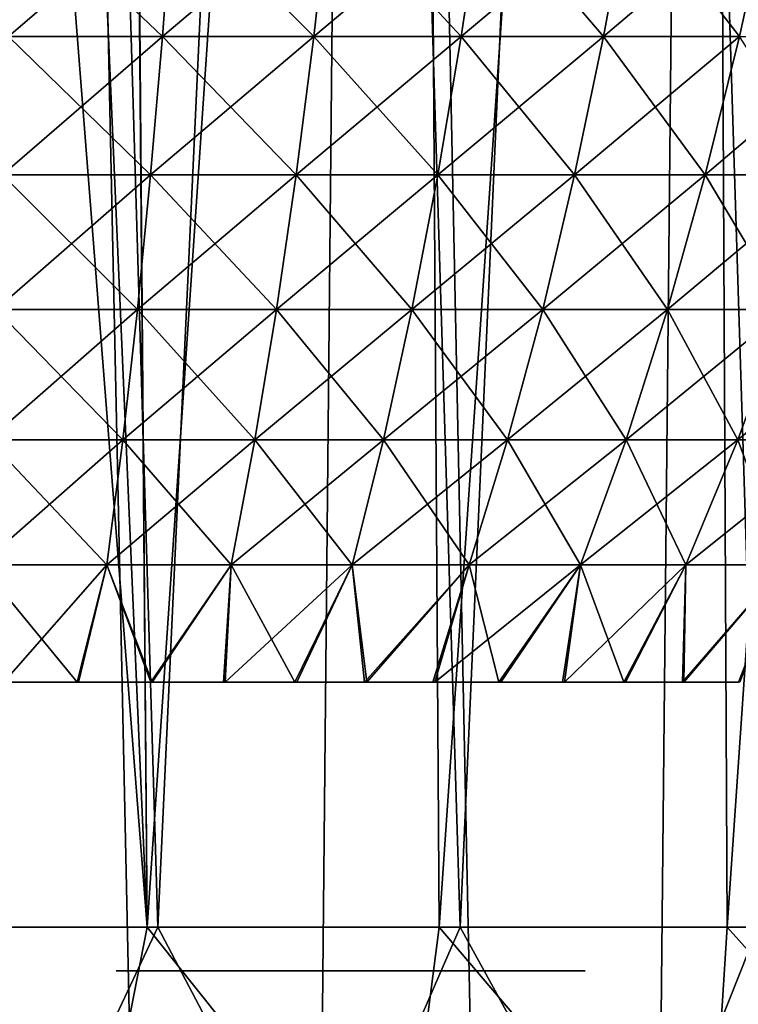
# Model space of a CAD drawing. Header units: millimetres. Extents: x -24 to 50, y -66 to 68.
# Tile 81 of 99: x 0.95 to 5.06, y 40.56 to 46.19. Entities that reach past the tile are written whole.
import ezdxf

# ---------------------------------------------------------------- set-up
doc = ezdxf.new("R2010")
doc.units = ezdxf.units.MM
doc.header["$LTSCALE"] = 65.185185
for name, color, linetype in [('1', 7, 'CONTINUOUS'), ('14', 7, 'CONTINUOUS'), ('15', 7, 'CONTINUOUS'), ('2', 7, 'CONTINUOUS'), ('36', 7, 'CONTINUOUS'), ('37', 7, 'CONTINUOUS'), ('41', 7, 'CONTINUOUS'), ('43', 7, 'CONTINUOUS')]:
    doc.layers.add(name, color=color, linetype=linetype)

msp = doc.modelspace()

# ---------------------------------------------------------------- linework, layer by layer
at = {"layer": '1', "color": 253, "linetype": 'Continuous', "true_color": 0xaab4c3}
for points in [[(-0.9865, 68.2, -24.4801), (0.9865, 68.2, -24.4801), (0.3985, 5, -24.4968), (-0.9865, 68.2, -24.4801)], [(0.3985, 5, -24.4968), (0.9865, 68.2, -24.4801), (2.3391, 5, -24.3881), (0.3985, 5, -24.4968)], [(0.9865, 68.2, -24.4801), (2.9531, 68.2, -24.3214), (2.3391, 5, -24.3881), (0.9865, 68.2, -24.4801)], [(2.3391, 5, -24.3881), (2.9531, 68.2, -24.3214), (4.265, 5, -24.1259), (2.3391, 5, -24.3881)], [(2.9531, 68.2, -24.3214), (4.9007, 68.2, -24.0049), (4.265, 5, -24.1259), (2.9531, 68.2, -24.3214)], [(4.265, 5, -24.1259), (4.9007, 68.2, -24.0049), (6.164, 5, -23.7119), (4.265, 5, -24.1259)], [(4.9007, 68.2, -24.0049), (6.8163, 68.2, -23.5327), (6.164, 5, -23.7119), (4.9007, 68.2, -24.0049)]]:
    msp.add_3dface(points, dxfattribs=at)
at = {"layer": '14', "color": 253, "linetype": 'Continuous', "true_color": 0xaab4c3}
for points in [[(1.33, 39.2, -20.4568), (0, 41, -20.5), (-0.4698, 39.2, -20.4946), (1.33, 39.2, -20.4568)], [(1.6814, 41, -20.4309), (0, 41, -20.5), (1.33, 39.2, -20.4568), (1.6814, 41, -20.4309)], [(1.7421, 41, 20.4258), (0.8956, 39.2, 20.4804), (0, 41, 20.5), (1.7421, 41, 20.4258)], [(2.6889, 39.2, 20.3229), (0.8956, 39.2, 20.4804), (1.7421, 41, 20.4258), (2.6889, 39.2, 20.3229)], [(3.1196, 39.2, -20.2613), (1.6814, 41, -20.4309), (1.33, 39.2, -20.4568), (3.1196, 39.2, -20.2613)], [(3.3515, 41, -20.2242), (1.6814, 41, -20.4309), (3.1196, 39.2, -20.2613), (3.3515, 41, -20.2242)], [(3.4717, 41, 20.2039), (2.6889, 39.2, 20.3229), (1.7421, 41, 20.4258), (3.4717, 41, 20.2039)], [(4.4615, 39.2, 20.0086), (2.6889, 39.2, 20.3229), (3.4717, 41, 20.2039), (4.4615, 39.2, 20.0086)], [(4.8851, 39.2, -19.9094), (3.3515, 41, -20.2242), (3.1196, 39.2, -20.2613), (4.8851, 39.2, -19.9094)], [(4.9991, 41, -19.8811), (3.3515, 41, -20.2242), (4.8851, 39.2, -19.9094), (4.9991, 41, -19.8811)], [(5.1761, 41, 19.8358), (4.4615, 39.2, 20.0086), (3.4717, 41, 20.2039), (5.1761, 41, 19.8358)], [(6.1996, 39.2, 19.5401), (4.4615, 39.2, 20.0086), (5.1761, 41, 19.8358), (6.1996, 39.2, 19.5401)], [(6.6129, 39.2, -19.4041), (4.9991, 41, -19.8811), (4.8851, 39.2, -19.9094), (6.6129, 39.2, -19.4041)], [(6.6129, 41, -19.4041), (4.9991, 41, -19.8811), (6.6129, 39.2, -19.4041), (6.6129, 41, -19.4041)]]:
    msp.add_3dface(points, dxfattribs=at)
at = {"layer": '15', "color": 253, "linetype": 'Continuous', "true_color": 0xaab4c3}
for points in [[(1.7421, 41, 20.4258), (0, 41, 20.5), (1.0729, 63.4, 20.4719), (1.7421, 41, 20.4258)], [(0, 41, 20.5), (0.5366, 63.4, 20.493), (1.0729, 63.4, 20.4719), (0, 41, 20.5)], [(1.7421, 41, 20.4258), (1.0729, 63.4, 20.4719), (2.7823, 63.4, 20.3103), (1.7421, 41, 20.4258)], [(1.5, 62.4, -20.445), (1.6814, 41, -20.4309), (1.5, 63.4, -20.445), (1.5, 62.4, -20.445)], [(1.5, 63.4, -20.445), (1.6814, 41, -20.4309), (3.2057, 63.4, -20.2478), (1.5, 63.4, -20.445)], [(1.6814, 41, -20.4309), (3.3515, 41, -20.2242), (3.2057, 63.4, -20.2478), (1.6814, 41, -20.4309)], [(3.4717, 41, 20.2039), (1.7421, 41, 20.4258), (2.7823, 63.4, 20.3103), (3.4717, 41, 20.2039)], [(4.4722, 63.4, 20.0062), (3.4717, 41, 20.2039), (2.7823, 63.4, 20.3103), (4.4722, 63.4, 20.0062)], [(3.2057, 63.4, -20.2478), (3.3515, 41, -20.2242), (4.8888, 63.4, -19.9085), (3.2057, 63.4, -20.2478)], [(3.3515, 41, -20.2242), (4.9991, 41, -19.8811), (4.8888, 63.4, -19.9085), (3.3515, 41, -20.2242)], [(5.1761, 41, 19.8358), (3.4717, 41, 20.2039), (4.4722, 63.4, 20.0062), (5.1761, 41, 19.8358)], [(6.1307, 63.4, 19.5618), (5.1761, 41, 19.8358), (4.4722, 63.4, 20.0062), (6.1307, 63.4, 19.5618)], [(4.8888, 63.4, -19.9085), (4.9991, 41, -19.8811), (6.5377, 63.4, -19.4296), (4.8888, 63.4, -19.9085)], [(4.9991, 41, -19.8811), (6.6129, 41, -19.4041), (6.5377, 63.4, -19.4296), (4.9991, 41, -19.8811)], [(0, 62.4, -20.5), (0, 41, -20.5), (1.6814, 41, -20.4309), (0, 62.4, -20.5)], [(0, 62.4, -20.5), (1.6814, 41, -20.4309), (0.7505, 62.4, -20.4863), (0, 62.4, -20.5)], [(0.7505, 62.4, -20.4863), (1.6814, 41, -20.4309), (1.5, 62.4, -20.445), (0.7505, 62.4, -20.4863)]]:
    msp.add_3dface(points, dxfattribs=at)
at = {"layer": '2', "color": 253, "linetype": 'Continuous', "true_color": 0xaab4c3}
for points in [[(-0.9865, 68.2, 24.4801), (0.3985, 5, 24.4968), (0.9865, 68.2, 24.4801), (-0.9865, 68.2, 24.4801)], [(0.3985, 5, 24.4968), (2.3391, 5, 24.3881), (0.9865, 68.2, 24.4801), (0.3985, 5, 24.4968)], [(0.9865, 68.2, 24.4801), (2.3391, 5, 24.3881), (2.9531, 68.2, 24.3214), (0.9865, 68.2, 24.4801)], [(2.3391, 5, 24.3881), (4.265, 5, 24.1259), (2.9531, 68.2, 24.3214), (2.3391, 5, 24.3881)], [(2.9531, 68.2, 24.3214), (4.265, 5, 24.1259), (4.9007, 68.2, 24.0049), (2.9531, 68.2, 24.3214)], [(4.265, 5, 24.1259), (6.164, 5, 23.7119), (4.9007, 68.2, 24.0049), (4.265, 5, 24.1259)], [(4.9007, 68.2, 24.0049), (6.164, 5, 23.7119), (6.8163, 68.2, 23.5327), (4.9007, 68.2, 24.0049)]]:
    msp.add_3dface(points, dxfattribs=at)
at = {"layer": '36', "linetype": 'Continuous'}
for points in [[(3.6006, 40.75, -16.9717), (1.673, 40.75, -16.9717), (3.6006, 40.75, -15.0441), (3.6006, 40.75, -16.9717)], [(3.6006, 40.75, -15.0441), (1.673, 40.75, -16.9717), (1.673, 40.75, -15.0441), (3.6006, 40.75, -15.0441)]]:
    msp.add_3dface(points, dxfattribs=at)
at = {"layer": '37', "linetype": 'Continuous'}
for points in [[(1.673, 40.75, -11.4821), (3.6006, 40.75, -11.4821), (1.673, 40.75, -13.4098), (1.673, 40.75, -11.4821)], [(1.673, 40.75, -13.4098), (3.6006, 40.75, -11.4821), (3.6006, 40.75, -13.4098), (1.673, 40.75, -13.4098)]]:
    msp.add_3dface(points, dxfattribs=at)
at = {"layer": '41', "linetype": 'Continuous'}
for points in [[(4.1873, 40.75, 9.2611), (1.5053, 40.75, 9.2611), (4.1873, 40.75, 12.9488), (4.1873, 40.75, 9.2611)], [(4.1873, 40.75, 12.9488), (1.5053, 40.75, 9.2611), (1.5053, 40.75, 12.9488), (4.1873, 40.75, 12.9488)]]:
    msp.add_3dface(points, dxfattribs=at)
at = {"layer": '43', "linetype": 'Continuous'}
for points in [[(0.8885, 46.0926, 9.5882), (1.7694, 46.0926, 9.4654), (0.9195, 46.9017, 9.9231), (0.8885, 46.0926, 9.5882)], [(1.7694, 46.0926, -9.4654), (0.8885, 46.0926, -9.5882), (1.8312, 46.9017, -9.7959), (1.7694, 46.0926, -9.4654)], [(1.8312, 46.9017, -9.7959), (0.8885, 46.0926, -9.5882), (0.9195, 46.9017, -9.9231), (1.8312, 46.9017, -9.7959)], [(0.9195, 46.9017, 9.9231), (1.7694, 46.0926, 9.4654), (1.8312, 46.9017, 9.7959), (0.9195, 46.9017, 9.9231)], [(1.7694, 46.0926, 9.4654), (2.6352, 46.0926, 9.2617), (1.8312, 46.9017, 9.7959), (1.7694, 46.0926, 9.4654)], [(2.6352, 46.0926, -9.2617), (1.7694, 46.0926, -9.4654), (2.7272, 46.9017, -9.5851), (2.6352, 46.0926, -9.2617)], [(2.7272, 46.9017, -9.5851), (1.7694, 46.0926, -9.4654), (1.8312, 46.9017, -9.7959), (2.7272, 46.9017, -9.5851)], [(1.8312, 46.9017, 9.7959), (2.6352, 46.0926, 9.2617), (2.7272, 46.9017, 9.5851), (1.8312, 46.9017, 9.7959)], [(2.6352, 46.0926, 9.2617), (3.4785, 46.0926, 8.9791), (2.7272, 46.9017, 9.5851), (2.6352, 46.0926, 9.2617)], [(3.4785, 46.0926, -8.9791), (2.6352, 46.0926, -9.2617), (3.6, 46.9017, -9.2926), (3.4785, 46.0926, -8.9791)], [(3.6, 46.9017, -9.2926), (2.6352, 46.0926, -9.2617), (2.7272, 46.9017, -9.5851), (3.6, 46.9017, -9.2926)], [(2.7272, 46.9017, 9.5851), (3.4785, 46.0926, 8.9791), (3.6, 46.9017, 9.2926), (2.7272, 46.9017, 9.5851)], [(3.4785, 46.0926, 8.9791), (4.2922, 46.0926, 8.6198), (3.6, 46.9017, 9.2926), (3.4785, 46.0926, 8.9791)], [(4.2922, 46.0926, -8.6198), (3.4785, 46.0926, -8.9791), (4.442, 46.9017, -8.9208), (4.2922, 46.0926, -8.6198)], [(4.442, 46.9017, -8.9208), (3.4785, 46.0926, -8.9791), (3.6, 46.9017, -9.2926), (4.442, 46.9017, -8.9208)], [(3.6, 46.9017, 9.2926), (4.2922, 46.0926, 8.6198), (4.442, 46.9017, 8.9208), (3.6, 46.9017, 9.2926)], [(4.2922, 46.0926, 8.6198), (5.0692, 46.0926, 8.187), (4.442, 46.9017, 8.9208), (4.2922, 46.0926, 8.6198)], [(5.0692, 46.0926, -8.187), (4.2922, 46.0926, -8.6198), (5.2462, 46.9017, -8.4729), (5.0692, 46.0926, -8.187)], [(5.2462, 46.9017, -8.4729), (4.2922, 46.0926, -8.6198), (4.442, 46.9017, -8.9208), (5.2462, 46.9017, -8.4729)], [(4.442, 46.9017, 8.9208), (5.0692, 46.0926, 8.187), (5.2462, 46.9017, 8.4729), (4.442, 46.9017, 8.9208)], [(0.8542, 45.301, 9.2185), (1.7012, 45.301, 9.1004), (0.8885, 46.0926, 9.5882), (0.8542, 45.301, 9.2185)], [(1.7012, 45.301, -9.1004), (0.8542, 45.301, -9.2185), (1.7694, 46.0926, -9.4654), (1.7012, 45.301, -9.1004)], [(1.7694, 46.0926, -9.4654), (0.8542, 45.301, -9.2185), (0.8885, 46.0926, -9.5882), (1.7694, 46.0926, -9.4654)], [(0.8885, 46.0926, 9.5882), (1.7012, 45.301, 9.1004), (1.7694, 46.0926, 9.4654), (0.8885, 46.0926, 9.5882)], [(1.7012, 45.301, 9.1004), (2.5336, 45.301, 8.9046), (1.7694, 46.0926, 9.4654), (1.7012, 45.301, 9.1004)], [(2.5336, 45.301, -8.9046), (1.7012, 45.301, -9.1004), (2.6352, 46.0926, -9.2617), (2.5336, 45.301, -8.9046)], [(2.6352, 46.0926, -9.2617), (1.7012, 45.301, -9.1004), (1.7694, 46.0926, -9.4654), (2.6352, 46.0926, -9.2617)], [(1.7694, 46.0926, 9.4654), (2.5336, 45.301, 8.9046), (2.6352, 46.0926, 9.2617), (1.7694, 46.0926, 9.4654)], [(2.5336, 45.301, 8.9046), (3.3444, 45.301, 8.6328), (2.6352, 46.0926, 9.2617), (2.5336, 45.301, 8.9046)], [(3.3444, 45.301, -8.6328), (2.5336, 45.301, -8.9046), (3.4785, 46.0926, -8.9791), (3.3444, 45.301, -8.6328)], [(3.4785, 46.0926, -8.9791), (2.5336, 45.301, -8.9046), (2.6352, 46.0926, -9.2617), (3.4785, 46.0926, -8.9791)], [(2.6352, 46.0926, 9.2617), (3.3444, 45.301, 8.6328), (3.4785, 46.0926, 8.9791), (2.6352, 46.0926, 9.2617)], [(3.3444, 45.301, 8.6328), (4.1266, 45.301, 8.2874), (3.4785, 46.0926, 8.9791), (3.3444, 45.301, 8.6328)], [(4.1266, 45.301, -8.2874), (3.3444, 45.301, -8.6328), (4.2922, 46.0926, -8.6198), (4.1266, 45.301, -8.2874)], [(4.2922, 46.0926, -8.6198), (3.3444, 45.301, -8.6328), (3.4785, 46.0926, -8.9791), (4.2922, 46.0926, -8.6198)], [(3.4785, 46.0926, 8.9791), (4.1266, 45.301, 8.2874), (4.2922, 46.0926, 8.6198), (3.4785, 46.0926, 8.9791)], [(4.1266, 45.301, 8.2874), (4.8737, 45.301, 7.8713), (4.2922, 46.0926, 8.6198), (4.1266, 45.301, 8.2874)], [(4.8737, 45.301, -7.8713), (4.1266, 45.301, -8.2874), (5.0692, 46.0926, -8.187), (4.8737, 45.301, -7.8713)], [(5.0692, 46.0926, -8.187), (4.1266, 45.301, -8.2874), (4.2922, 46.0926, -8.6198), (5.0692, 46.0926, -8.187)], [(4.2922, 46.0926, 8.6198), (4.8737, 45.301, 7.8713), (5.0692, 46.0926, 8.187), (4.2922, 46.0926, 8.6198)], [(4.8737, 45.301, 7.8713), (5.5792, 45.301, 7.388), (5.0692, 46.0926, 8.187), (4.8737, 45.301, 7.8713)], [(5.5792, 45.301, -7.388), (4.8737, 45.301, -7.8713), (5.803, 46.0926, -7.6844), (5.5792, 45.301, -7.388)], [(5.803, 46.0926, -7.6844), (4.8737, 45.301, -7.8713), (5.0692, 46.0926, -8.187), (5.803, 46.0926, -7.6844)], [(0.8164, 44.5311, 8.8108), (1.6259, 44.5311, 8.6979), (0.8542, 45.301, 9.2185), (0.8164, 44.5311, 8.8108)], [(1.6259, 44.5311, -8.6979), (0.8164, 44.5311, -8.8108), (1.7012, 45.301, -9.1004), (1.6259, 44.5311, -8.6979)], [(1.7012, 45.301, -9.1004), (0.8164, 44.5311, -8.8108), (0.8542, 45.301, -9.2185), (1.7012, 45.301, -9.1004)], [(0.8542, 45.301, 9.2185), (1.6259, 44.5311, 8.6979), (1.7012, 45.301, 9.1004), (0.8542, 45.301, 9.2185)], [(1.6259, 44.5311, 8.6979), (2.4215, 44.5311, 8.5108), (1.7012, 45.301, 9.1004), (1.6259, 44.5311, 8.6979)], [(2.4215, 44.5311, -8.5108), (1.6259, 44.5311, -8.6979), (2.5336, 45.301, -8.9046), (2.4215, 44.5311, -8.5108)], [(2.5336, 45.301, -8.9046), (1.6259, 44.5311, -8.6979), (1.7012, 45.301, -9.1004), (2.5336, 45.301, -8.9046)], [(1.7012, 45.301, 9.1004), (2.4215, 44.5311, 8.5108), (2.5336, 45.301, 8.9046), (1.7012, 45.301, 9.1004)], [(2.4215, 44.5311, 8.5108), (3.1965, 44.5311, 8.251), (2.5336, 45.301, 8.9046), (2.4215, 44.5311, 8.5108)], [(3.1965, 44.5311, -8.251), (2.4215, 44.5311, -8.5108), (3.3444, 45.301, -8.6328), (3.1965, 44.5311, -8.251)], [(3.3444, 45.301, -8.6328), (2.4215, 44.5311, -8.5108), (2.5336, 45.301, -8.9046), (3.3444, 45.301, -8.6328)], [(2.5336, 45.301, 8.9046), (3.1965, 44.5311, 8.251), (3.3444, 45.301, 8.6328), (2.5336, 45.301, 8.9046)], [(3.1965, 44.5311, 8.251), (3.9441, 44.5311, 7.9209), (3.3444, 45.301, 8.6328), (3.1965, 44.5311, 8.251)], [(3.9441, 44.5311, -7.9209), (3.1965, 44.5311, -8.251), (4.1266, 45.301, -8.2874), (3.9441, 44.5311, -7.9209)], [(4.1266, 45.301, -8.2874), (3.1965, 44.5311, -8.251), (3.3444, 45.301, -8.6328), (4.1266, 45.301, -8.2874)], [(3.3444, 45.301, 8.6328), (3.9441, 44.5311, 7.9209), (4.1266, 45.301, 8.2874), (3.3444, 45.301, 8.6328)], [(3.9441, 44.5311, 7.9209), (4.6582, 44.5311, 7.5232), (4.1266, 45.301, 8.2874), (3.9441, 44.5311, 7.9209)], [(4.6582, 44.5311, -7.5232), (3.9441, 44.5311, -7.9209), (4.8737, 45.301, -7.8713), (4.6582, 44.5311, -7.5232)], [(4.8737, 45.301, -7.8713), (3.9441, 44.5311, -7.9209), (4.1266, 45.301, -8.2874), (4.8737, 45.301, -7.8713)], [(4.1266, 45.301, 8.2874), (4.6582, 44.5311, 7.5232), (4.8737, 45.301, 7.8713), (4.1266, 45.301, 8.2874)], [(4.6582, 44.5311, 7.5232), (5.3325, 44.5311, 7.0613), (4.8737, 45.301, 7.8713), (4.6582, 44.5311, 7.5232)], [(5.3325, 44.5311, -7.0613), (4.6582, 44.5311, -7.5232), (5.5792, 45.301, -7.388), (5.3325, 44.5311, -7.0613)], [(5.5792, 45.301, -7.388), (4.6582, 44.5311, -7.5232), (4.8737, 45.301, -7.8713), (5.5792, 45.301, -7.388)], [(4.8737, 45.301, 7.8713), (5.3325, 44.5311, 7.0613), (5.5792, 45.301, 7.388), (4.8737, 45.301, 7.8713)], [(0.7749, 43.7867, 8.3622), (1.5431, 43.7867, 8.255), (0.8164, 44.5311, 8.8108), (0.7749, 43.7867, 8.3622)], [(1.5431, 43.7867, -8.255), (0.7749, 43.7867, -8.3622), (1.6259, 44.5311, -8.6979), (1.5431, 43.7867, -8.255)], [(1.6259, 44.5311, -8.6979), (0.7749, 43.7867, -8.3622), (0.8164, 44.5311, -8.8108), (1.6259, 44.5311, -8.6979)], [(0.8164, 44.5311, 8.8108), (1.5431, 43.7867, 8.255), (1.6259, 44.5311, 8.6979), (0.8164, 44.5311, 8.8108)], [(1.5431, 43.7867, 8.255), (2.2982, 43.7867, 8.0774), (1.6259, 44.5311, 8.6979), (1.5431, 43.7867, 8.255)], [(2.2982, 43.7867, -8.0774), (1.5431, 43.7867, -8.255), (2.4215, 44.5311, -8.5108), (2.2982, 43.7867, -8.0774)], [(2.4215, 44.5311, -8.5108), (1.5431, 43.7867, -8.255), (1.6259, 44.5311, -8.6979), (2.4215, 44.5311, -8.5108)], [(1.6259, 44.5311, 8.6979), (2.2982, 43.7867, 8.0774), (2.4215, 44.5311, 8.5108), (1.6259, 44.5311, 8.6979)], [(2.2982, 43.7867, 8.0774), (3.0337, 43.7867, 7.8309), (2.4215, 44.5311, 8.5108), (2.2982, 43.7867, 8.0774)], [(3.0337, 43.7867, -7.8309), (2.2982, 43.7867, -8.0774), (3.1965, 44.5311, -8.251), (3.0337, 43.7867, -7.8309)], [(3.1965, 44.5311, -8.251), (2.2982, 43.7867, -8.0774), (2.4215, 44.5311, -8.5108), (3.1965, 44.5311, -8.251)], [(2.4215, 44.5311, 8.5108), (3.0337, 43.7867, 7.8309), (3.1965, 44.5311, 8.251), (2.4215, 44.5311, 8.5108)], [(3.0337, 43.7867, 7.8309), (3.7433, 43.7867, 7.5176), (3.1965, 44.5311, 8.251), (3.0337, 43.7867, 7.8309)], [(3.7433, 43.7867, -7.5176), (3.0337, 43.7867, -7.8309), (3.9441, 44.5311, -7.9209), (3.7433, 43.7867, -7.5176)], [(3.9441, 44.5311, -7.9209), (3.0337, 43.7867, -7.8309), (3.1965, 44.5311, -8.251), (3.9441, 44.5311, -7.9209)], [(3.1965, 44.5311, 8.251), (3.7433, 43.7867, 7.5176), (3.9441, 44.5311, 7.9209), (3.1965, 44.5311, 8.251)], [(3.7433, 43.7867, 7.5176), (4.421, 43.7867, 7.1401), (3.9441, 44.5311, 7.9209), (3.7433, 43.7867, 7.5176)], [(4.421, 43.7867, -7.1401), (3.7433, 43.7867, -7.5176), (4.6582, 44.5311, -7.5232), (4.421, 43.7867, -7.1401)], [(4.6582, 44.5311, -7.5232), (3.7433, 43.7867, -7.5176), (3.9441, 44.5311, -7.9209), (4.6582, 44.5311, -7.5232)], [(3.9441, 44.5311, 7.9209), (4.421, 43.7867, 7.1401), (4.6582, 44.5311, 7.5232), (3.9441, 44.5311, 7.9209)], [(4.421, 43.7867, 7.1401), (5.0609, 43.7867, 6.7017), (4.6582, 44.5311, 7.5232), (4.421, 43.7867, 7.1401)], [(5.0609, 43.7867, -6.7017), (4.421, 43.7867, -7.1401), (5.3325, 44.5311, -7.0613), (5.0609, 43.7867, -6.7017)], [(5.3325, 44.5311, -7.0613), (4.421, 43.7867, -7.1401), (4.6582, 44.5311, -7.5232), (5.3325, 44.5311, -7.0613)], [(4.6582, 44.5311, 7.5232), (5.0609, 43.7867, 6.7017), (5.3325, 44.5311, 7.0613), (4.6582, 44.5311, 7.5232)], [(5.0609, 43.7867, 6.7017), (5.6577, 43.7867, 6.2062), (5.3325, 44.5311, 7.0613), (5.0609, 43.7867, 6.7017)], [(5.6577, 43.7867, -6.2062), (5.0609, 43.7867, -6.7017), (5.9612, 44.5311, -6.5392), (5.6577, 43.7867, -6.2062)], [(5.9612, 44.5311, -6.5392), (5.0609, 43.7867, -6.7017), (5.3325, 44.5311, -7.0613), (5.9612, 44.5311, -6.5392)], [(0.7292, 43.0718, 7.8695), (1.4522, 43.0718, 7.7686), (0.7749, 43.7867, 8.3622), (0.7292, 43.0718, 7.8695)], [(1.4522, 43.0718, -7.7686), (0.7292, 43.0718, -7.8695), (1.5431, 43.7867, -8.255), (1.4522, 43.0718, -7.7686)], [(1.5431, 43.7867, -8.255), (0.7292, 43.0718, -7.8695), (0.7749, 43.7867, -8.3622), (1.5431, 43.7867, -8.255)], [(0.7749, 43.7867, 8.3622), (1.4522, 43.0718, 7.7686), (1.5431, 43.7867, 8.255), (0.7749, 43.7867, 8.3622)], [(1.4522, 43.0718, 7.7686), (2.1628, 43.0718, 7.6015), (1.5431, 43.7867, 8.255), (1.4522, 43.0718, 7.7686)], [(2.1628, 43.0718, -7.6015), (1.4522, 43.0718, -7.7686), (2.2982, 43.7867, -8.0774), (2.1628, 43.0718, -7.6015)], [(2.2982, 43.7867, -8.0774), (1.4522, 43.0718, -7.7686), (1.5431, 43.7867, -8.255), (2.2982, 43.7867, -8.0774)], [(1.5431, 43.7867, 8.255), (2.1628, 43.0718, 7.6015), (2.2982, 43.7867, 8.0774), (1.5431, 43.7867, 8.255)], [(2.1628, 43.0718, 7.6015), (2.855, 43.0718, 7.3695), (2.2982, 43.7867, 8.0774), (2.1628, 43.0718, 7.6015)], [(2.855, 43.0718, -7.3695), (2.1628, 43.0718, -7.6015), (3.0337, 43.7867, -7.8309), (2.855, 43.0718, -7.3695)], [(3.0337, 43.7867, -7.8309), (2.1628, 43.0718, -7.6015), (2.2982, 43.7867, -8.0774), (3.0337, 43.7867, -7.8309)], [(2.2982, 43.7867, 8.0774), (2.855, 43.0718, 7.3695), (3.0337, 43.7867, 7.8309), (2.2982, 43.7867, 8.0774)], [(2.855, 43.0718, 7.3695), (3.5228, 43.0718, 7.0747), (3.0337, 43.7867, 7.8309), (2.855, 43.0718, 7.3695)], [(3.5228, 43.0718, -7.0747), (2.855, 43.0718, -7.3695), (3.7433, 43.7867, -7.5176), (3.5228, 43.0718, -7.0747)], [(3.7433, 43.7867, -7.5176), (2.855, 43.0718, -7.3695), (3.0337, 43.7867, -7.8309), (3.7433, 43.7867, -7.5176)], [(3.0337, 43.7867, 7.8309), (3.5228, 43.0718, 7.0747), (3.7433, 43.7867, 7.5176), (3.0337, 43.7867, 7.8309)], [(3.5228, 43.0718, 7.0747), (4.1605, 43.0718, 6.7194), (3.7433, 43.7867, 7.5176), (3.5228, 43.0718, 7.0747)], [(4.1605, 43.0718, -6.7194), (3.5228, 43.0718, -7.0747), (4.421, 43.7867, -7.1401), (4.1605, 43.0718, -6.7194)], [(4.421, 43.7867, -7.1401), (3.5228, 43.0718, -7.0747), (3.7433, 43.7867, -7.5176), (4.421, 43.7867, -7.1401)], [(3.7433, 43.7867, 7.5176), (4.1605, 43.0718, 6.7194), (4.421, 43.7867, 7.1401), (3.7433, 43.7867, 7.5176)], [(4.1605, 43.0718, 6.7194), (4.7627, 43.0718, 6.3069), (4.421, 43.7867, 7.1401), (4.1605, 43.0718, 6.7194)], [(4.7627, 43.0718, -6.3069), (4.1605, 43.0718, -6.7194), (5.0609, 43.7867, -6.7017), (4.7627, 43.0718, -6.3069)], [(5.0609, 43.7867, -6.7017), (4.1605, 43.0718, -6.7194), (4.421, 43.7867, -7.1401), (5.0609, 43.7867, -6.7017)], [(4.421, 43.7867, 7.1401), (4.7627, 43.0718, 6.3069), (5.0609, 43.7867, 6.7017), (4.421, 43.7867, 7.1401)], [(4.7627, 43.0718, 6.3069), (5.3244, 43.0718, 5.8405), (5.0609, 43.7867, 6.7017), (4.7627, 43.0718, 6.3069)], [(5.3244, 43.0718, -5.8405), (4.7627, 43.0718, -6.3069), (5.6577, 43.7867, -6.2062), (5.3244, 43.0718, -5.8405)], [(5.6577, 43.7867, -6.2062), (4.7627, 43.0718, -6.3069), (5.0609, 43.7867, -6.7017), (5.6577, 43.7867, -6.2062)], [(5.0609, 43.7867, 6.7017), (5.3244, 43.0718, 5.8405), (5.6577, 43.7867, 6.2062), (5.0609, 43.7867, 6.7017)], [(1.4522, 43.0718, -7.7686), (0.8616, 42.4, -7.3361), (0.7292, 43.0718, -7.8695), (1.4522, 43.0718, -7.7686)], [(0.8564, 42.4, 7.3367), (1.2813, 42.4, 7.2745), (0.7292, 43.0718, 7.8695), (0.8564, 42.4, 7.3367)], [(0.7292, 43.0718, 7.8695), (1.2813, 42.4, 7.2745), (1.4522, 43.0718, 7.7686), (0.7292, 43.0718, 7.8695)], [(1.2887, 42.4, -7.2732), (0.8616, 42.4, -7.3361), (1.4522, 43.0718, -7.7686), (1.2887, 42.4, -7.2732)], [(1.2813, 42.4, 7.2745), (1.7023, 42.4, 7.1877), (1.4522, 43.0718, 7.7686), (1.2813, 42.4, 7.2745)], [(1.7114, 42.4, -7.1855), (1.2887, 42.4, -7.2732), (1.4522, 43.0718, -7.7686), (1.7114, 42.4, -7.1855)], [(2.1628, 43.0718, -7.6015), (1.7114, 42.4, -7.1855), (1.4522, 43.0718, -7.7686), (2.1628, 43.0718, -7.6015)], [(1.4522, 43.0718, 7.7686), (1.7023, 42.4, 7.1877), (2.1628, 43.0718, 7.6015), (1.4522, 43.0718, 7.7686)], [(1.7023, 42.4, 7.1877), (2.1177, 42.4, 7.0764), (2.1628, 43.0718, 7.6015), (1.7023, 42.4, 7.1877)], [(2.1282, 42.4, -7.0733), (1.7114, 42.4, -7.1855), (2.1628, 43.0718, -7.6015), (2.1282, 42.4, -7.0733)], [(2.1177, 42.4, 7.0764), (2.5259, 42.4, 6.9412), (2.1628, 43.0718, 7.6015), (2.1177, 42.4, 7.0764)], [(2.5374, 42.4, -6.937), (2.1282, 42.4, -7.0733), (2.855, 43.0718, -7.3695), (2.5374, 42.4, -6.937)], [(2.855, 43.0718, -7.3695), (2.1282, 42.4, -7.0733), (2.1628, 43.0718, -7.6015), (2.855, 43.0718, -7.3695)], [(2.1628, 43.0718, 7.6015), (2.5259, 42.4, 6.9412), (2.855, 43.0718, 7.3695), (2.1628, 43.0718, 7.6015)], [(2.5259, 42.4, 6.9412), (2.9257, 42.4, 6.7824), (2.855, 43.0718, 7.3695), (2.5259, 42.4, 6.9412)], [(2.9376, 42.4, -6.7772), (2.5374, 42.4, -6.937), (2.855, 43.0718, -7.3695), (2.9376, 42.4, -6.7772)], [(3.5228, 43.0718, -7.0747), (2.9376, 42.4, -6.7772), (2.855, 43.0718, -7.3695), (3.5228, 43.0718, -7.0747)], [(2.855, 43.0718, 7.3695), (2.9257, 42.4, 6.7824), (3.5228, 43.0718, 7.0747), (2.855, 43.0718, 7.3695)], [(2.9257, 42.4, 6.7824), (3.3156, 42.4, 6.6006), (3.5228, 43.0718, 7.0747), (2.9257, 42.4, 6.7824)], [(3.3276, 42.4, -6.5945), (2.9376, 42.4, -6.7772), (3.5228, 43.0718, -7.0747), (3.3276, 42.4, -6.5945)], [(3.3156, 42.4, 6.6006), (3.6934, 42.4, 6.3968), (3.5228, 43.0718, 7.0747), (3.3156, 42.4, 6.6006)], [(3.7052, 42.4, -6.39), (3.3276, 42.4, -6.5945), (4.1605, 43.0718, -6.7194), (3.7052, 42.4, -6.39)], [(4.1605, 43.0718, -6.7194), (3.3276, 42.4, -6.5945), (3.5228, 43.0718, -7.0747), (4.1605, 43.0718, -6.7194)], [(3.5228, 43.0718, 7.0747), (3.6934, 42.4, 6.3968), (4.1605, 43.0718, 6.7194), (3.5228, 43.0718, 7.0747)], [(3.6934, 42.4, 6.3968), (4.0575, 42.4, 6.1723), (4.1605, 43.0718, 6.7194), (3.6934, 42.4, 6.3968)], [(4.0686, 42.4, -6.165), (3.7052, 42.4, -6.39), (4.1605, 43.0718, -6.7194), (4.0686, 42.4, -6.165)], [(4.0575, 42.4, 6.1723), (4.4072, 42.4, 5.9277), (4.1605, 43.0718, 6.7194), (4.0575, 42.4, 6.1723)], [(4.4174, 42.4, -5.92), (4.0686, 42.4, -6.165), (4.7627, 43.0718, -6.3069), (4.4174, 42.4, -5.92)], [(4.7627, 43.0718, -6.3069), (4.0686, 42.4, -6.165), (4.1605, 43.0718, -6.7194), (4.7627, 43.0718, -6.3069)], [(4.1605, 43.0718, 6.7194), (4.4072, 42.4, 5.9277), (4.7627, 43.0718, 6.3069), (4.1605, 43.0718, 6.7194)], [(4.4072, 42.4, 5.9277), (4.7432, 42.4, 5.6624), (4.7627, 43.0718, 6.3069), (4.4072, 42.4, 5.9277)], [(4.7522, 42.4, -5.6549), (4.4174, 42.4, -5.92), (4.7627, 43.0718, -6.3069), (4.7522, 42.4, -5.6549)], [(4.7432, 42.4, 5.6624), (5.0647, 42.4, 5.3768), (5.3244, 43.0718, 5.8405), (4.7432, 42.4, 5.6624)], [(4.7627, 43.0718, 6.3069), (4.7432, 42.4, 5.6624), (5.3244, 43.0718, 5.8405), (4.7627, 43.0718, 6.3069)], [(5.0723, 42.4, -5.3696), (4.7522, 42.4, -5.6549), (5.3244, 43.0718, -5.8405), (5.0723, 42.4, -5.3696)], [(5.3244, 43.0718, -5.8405), (4.7522, 42.4, -5.6549), (4.7627, 43.0718, -6.3069), (5.3244, 43.0718, -5.8405)]]:
    msp.add_3dface(points, dxfattribs=at)

doc.saveas('drawing.dxf')
